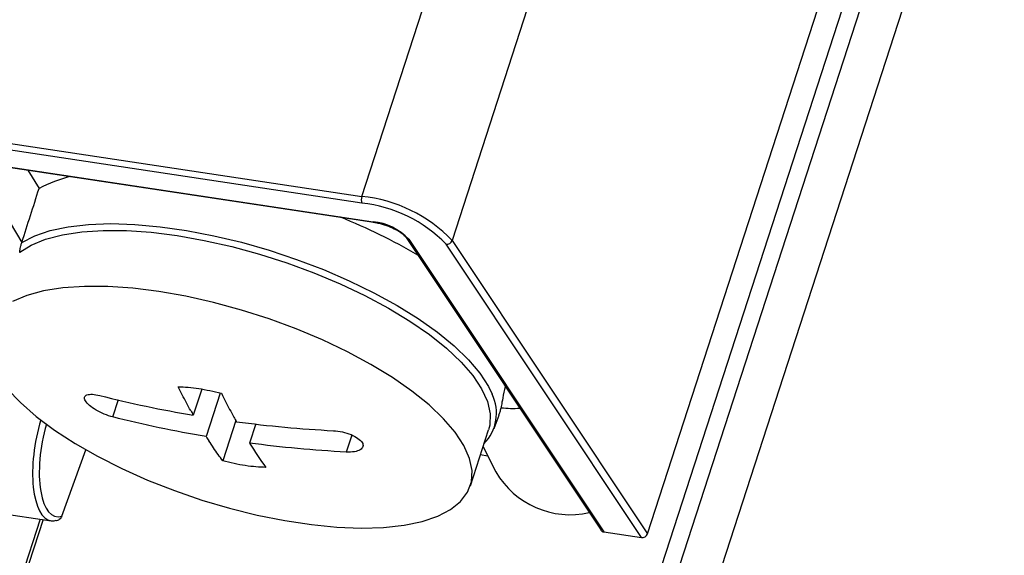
# Model space of a CAD drawing. Header units: millimetres. Extents: x 6 to 590, y 6 to 416.
# Tile 27 of 33: x 484 to 523, y 172 to 193. Entities that reach past the tile are written whole.
import ezdxf

# ---------------------------------------------------------------- set-up
doc = ezdxf.new("R2010")
doc.units = ezdxf.units.MM

msp = doc.modelspace()

# ---------------------------------------------------------------- linework, layer by layer
at = {"color": 7, "linetype": 'Continuous', "lineweight": 25}
for p, q in [((502.728, 152.028), (538.165, 261.139)), ((538.761, 260.843), (503.324, 151.731)), ((504.42, 149.913), (539.857, 259.025)), ((497.324, 186.195), (510.842, 227.816)), ((514.388, 226.086), (500.871, 184.465)), ((508.554, 172.932), (522.072, 214.553)), ((467.55, 190.677), (497.324, 186.195)), ((497.322, 185.928), (467.548, 190.41)), ((482.028, 187.579), (483.953, 184.386)), ((482.047, 187.563), (497.762, 185.198)), ((482.075, 187.542), (497.789, 185.176)), ((484.193, 187.223), (484.628, 186.501)), ((499.063, 184.575), (506.726, 173.074)), ((499.173, 184.51), (506.837, 173.006)), ((508.313, 172.784), (500.632, 184.313)), ((500.871, 184.465), (508.554, 172.932)), ((491.028, 178.618), (490.695, 177.592)), ((487.528, 177.526), (487.75, 178.21)), ((491.757, 178.461), (491.201, 176.751)), ((492.366, 177.384), (491.851, 175.799)), ((502.528, 177.077), (502.718, 177.594)), ((493.147, 177.256), (492.9, 176.496)), ((501.589, 174.82), (502.304, 177.02)), ((496.927, 176.809), (496.711, 176.143)), ((485.52, 173.626), (486.468, 176.235)), ((502.086, 176.349), (502.592, 175.369)), ((501.987, 176.044), (502.265, 176.002)), ((482.406, 173.85), (485.102, 173.444)), ((484.67, 173.509), (482.797, 167.741)), ((484.79, 173.491), (482.932, 167.77)), ((506.837, 173.006), (508.313, 172.784))]:
    msp.add_line(p, q, dxfattribs=at)
at = {"color": 7, "linetype": 'Continuous', "lineweight": 25, "flags": 128}
for points in [[(483.953, 184.386), (484.459, 184.647), (485.07, 184.853), (485.778, 185.002), (486.574, 185.093), (487.448, 185.123), (488.389, 185.093), (489.386, 185.003), (490.426, 184.854), (491.496, 184.649), (492.583, 184.388), (493.673, 184.077), (494.753, 183.718), (495.81, 183.316), (496.829, 182.877), (497.799, 182.405), (498.707, 181.906), (499.542, 181.388), (500.294, 180.855), (500.953, 180.315), (501.511, 179.775), (501.961, 179.241), (502.297, 178.72), (502.443, 178.415)], [(483.867, 183.995), (484.321, 184.28), (484.883, 184.511), (485.548, 184.685), (486.306, 184.8), (487.148, 184.855), (488.063, 184.849), (489.039, 184.781), (490.063, 184.653), (491.122, 184.466), (492.203, 184.223), (493.292, 183.927), (494.374, 183.582), (495.436, 183.192), (496.464, 182.762), (497.444, 182.298), (498.365, 181.805), (499.213, 181.291), (499.979, 180.761), (500.651, 180.224), (501.223, 179.684), (501.685, 179.15), (502.033, 178.628), (502.262, 178.126), (502.368, 177.649), (502.351, 177.204), (502.304, 177.02)], [(483.379, 178.63), (483.894, 178.09), (484.515, 177.548), (485.235, 177.01), (486.045, 176.484), (486.933, 175.977), (487.888, 175.495), (488.897, 175.044), (489.949, 174.631), (491.028, 174.26), (492.12, 173.937), (493.212, 173.666), (494.29, 173.45), (495.338, 173.292), (496.344, 173.194), (497.294, 173.158), (498.177, 173.184), (498.98, 173.271), (499.693, 173.419), (500.306, 173.626), (500.813, 173.888), (501.205, 174.202), (501.479, 174.565), (501.63, 174.972), (501.656, 175.417), (501.558, 175.894), (501.336, 176.397), (500.993, 176.921), (500.534, 177.457), (499.965, 177.999), (499.293, 178.54), (498.527, 179.073), (497.677, 179.59), (496.754, 180.086), (495.77, 180.553), (494.738, 180.986), (493.671, 181.378), (492.584, 181.726), (491.49, 182.023), (490.403, 182.267), (489.339, 182.454)], [(489.339, 182.454), (488.31, 182.582), (487.33, 182.649), (486.412, 182.655), (485.568, 182.598), (484.809, 182.48), (484.144, 182.303), (483.584, 182.068)]]:
    msp.add_lwpolyline(points, dxfattribs=at)
at = {"color": 7, "linetype": 'Continuous', "lineweight": 25}
for centre, radius, start, end in [((486.904, 182.352), 4.732, 102.6085, 118.7446), ((497.683, 186.059), 0.384, 159.1509, 199.8359), ((496.771, 180.6), 5.356, 43.8814, 84.099), ((496.734, 180.487), 5.739, 43.8814, 84.099), ((487.987, 164.19), 22.824, 59.6378, 68.1345), ((497.527, 182.928), 2.282, 43.8814, 84.099), ((497.797, 185.214), 0.0383, 204.3986, 259.4976), ((499.189, 184.662), 0.154, 215.5355, 263.6958), ((500.656, 184.54), 0.228, 263.9843, 340.812), ((500.913, 177.667), 1.703, 315.3737, 26.0733), ((509.746, 188.47), 21.938, 209.1802, 209.725), ((503.251, 181.58), 3.721, 262.9503, 274.2989), ((511.445, 188.214), 21.938, 209.1802, 209.725), ((507.105, 186.879), 18.855, 212.4909, 213.0936), ((507.81, 185.974), 17.668, 212.4442, 216.1836), ((505.514, 177.058), 3.375, 210.0324, 282.8339)]:
    msp.add_arc(centre, radius, start, end, dxfattribs=at)
for centre, major_axis, ratio, start_param, end_param in [((485.631, 176.398), (0.543, 2.952), 0.38302, 1.292798, 3.153993), ((485.812, 176.364), (0.513, 2.754), 0.383851, 1.319728, 3.342135), ((485.631, 176.398), (0.543, 2.952), 0.38302, 3.153993, 3.295501), ((506.894, 173.182), (0.172, 0.103), 0.847525, 3.18151, 3.940228), ((508.37, 172.96), (0.172, 0.103), 0.847525, 3.940228, 5.511024)]:
    msp.add_ellipse(centre, major_axis=major_axis, ratio=ratio, start_param=start_param, end_param=end_param, dxfattribs=at)
for points in [[(483.953, 184.386), (484.178, 185.092), (484.403, 185.797), (484.628, 186.501)], [(483.867, 183.995), (483.867, 183.994), (483.866, 183.994), (483.866, 183.993)], [(487.021, 178.366), (488.227, 178.061), (489.452, 177.802), (490.695, 177.592)], [(491.201, 176.751), (489.959, 176.961), (488.734, 177.22), (487.528, 177.526)], [(492.393, 177.337), (493.65, 177.17), (494.921, 177.053), (496.204, 176.984)], [(496.711, 176.143), (495.428, 176.212), (494.157, 176.33), (492.9, 176.496)]]:
    msp.add_open_spline(points, degree=3, dxfattribs=at)
for points, knots in [([(497.789, 185.176), (497.844, 185.167), (498.006, 185.139), (498.289, 185.057), (498.606, 184.925), (498.865, 184.773), (499.01, 184.647), (499.051, 184.592), (499.063, 184.575)], [0, 0, 0, 0, 0.1056884, 0.3089747, 0.513697, 0.7165001, 0.9134217, 1, 1, 1, 1]), ([(483.867, 183.995), (483.872, 184.036), (483.879, 184.085), (483.898, 184.175), (483.905, 184.208), (483.919, 184.266), (483.925, 184.287), (483.937, 184.334), (483.945, 184.361), (483.953, 184.386)], [0, 0, 0, 0, 0.5, 0.5, 0.75, 0.75, 0.875, 0.875, 1, 1, 1, 1]), ([(490.098, 178.708), (490.352, 178.706), (490.622, 178.684), (491.052, 178.619), (491.2, 178.592), (491.496, 178.529), (491.646, 178.493), (491.797, 178.453)], [0, 0, 0, 0, 0.5, 0.5, 0.75, 0.75, 1, 1, 1, 1]), ([(490.592, 177.774), (490.536, 177.875), (490.425, 178.077), (490.26, 178.389), (490.152, 178.602), (490.098, 178.708)], [0, 0, 0, 0, 0.333342, 0.666658, 1, 1, 1, 1]), ([(502.959, 178.727), (502.941, 178.648), (502.886, 178.405), (502.833, 178.105), (502.806, 177.953), (502.795, 177.888)], [0, 0, 0, 0, 0.215534, 0.659102, 1, 1, 1, 1]), ([(487.528, 177.526), (487.42, 177.553), (487.307, 177.591), (487.082, 177.683), (486.972, 177.738), (486.674, 177.912), (486.519, 178.044), (486.418, 178.211), (486.406, 178.26), (486.428, 178.341), (486.461, 178.372), (486.619, 178.43), (486.804, 178.422), (487.021, 178.366)], [0, 0, 0, 0, 0.125, 0.125, 0.25, 0.25, 0.5, 0.5, 0.625, 0.625, 0.75, 0.75, 1, 1, 1, 1]), ([(491.797, 178.453), (491.851, 178.346), (491.959, 178.133), (492.123, 177.821), (492.235, 177.619), (492.291, 177.518)], [0, 0, 0, 0, 0.333342, 0.666658, 1, 1, 1, 1]), ([(502.702, 177.6), (502.723, 177.641), (502.767, 177.725), (502.785, 177.832), (502.795, 177.888)], [0, 0, 0, 0, 0.4866592, 1, 1, 1, 1]), ([(496.204, 176.984), (496.319, 176.978), (496.439, 176.961), (496.676, 176.908), (496.792, 176.872), (497.105, 176.742), (497.266, 176.628), (497.367, 176.461), (497.377, 176.408), (497.35, 176.311), (497.313, 176.268), (497.141, 176.164), (496.942, 176.131), (496.711, 176.143)], [0, 0, 0, 0, 0.125, 0.125, 0.25, 0.25, 0.5, 0.5, 0.625, 0.625, 0.75, 0.75, 1, 1, 1, 1]), ([(491.851, 175.799), (491.79, 175.884), (491.668, 176.052), (491.487, 176.314), (491.368, 176.495), (491.309, 176.585)], [0, 0, 0, 0, 0.333342, 0.666658, 1, 1, 1, 1]), ([(493.55, 175.543), (493.297, 175.545), (493.026, 175.568), (492.596, 175.633), (492.448, 175.66), (492.152, 175.722), (492.002, 175.758), (491.851, 175.799)], [0, 0, 0, 0, 0.5, 0.5, 0.75, 0.75, 1, 1, 1, 1]), ([(485.52, 173.626), (485.502, 173.576), (485.47, 173.53), (485.379, 173.461), (485.321, 173.441), (485.268, 173.449)], [0, 0, 0, 0, 0.5, 0.5, 1, 1, 1, 1])]:
    msp.add_open_spline(points, degree=3, knots=knots, dxfattribs=at)

doc.saveas('drawing.dxf')
